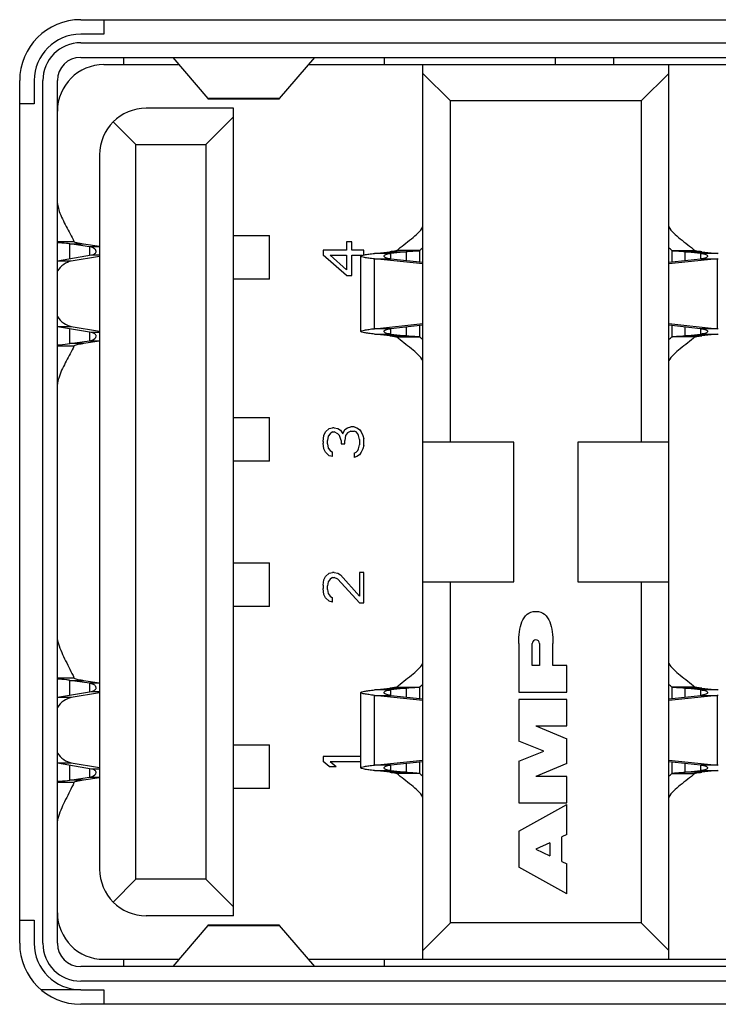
# Model space of a CAD drawing. Header units: millimetres. Extents: x 0 to 2731, y -3524 to -2222.
# Tile 22 of 221: x 115 to 124, y -2588 to -2575. Entities that reach past the tile are written whole.
import ezdxf

# ---------------------------------------------------------------- set-up
doc = ezdxf.new("R2010")
doc.units = ezdxf.units.MM
doc.header["$LTSCALE"] = 46.255
doc.layers.add('00_COMPONENTS', color=7, linetype='CONTINUOUS')

msp = doc.modelspace()

# ---------------------------------------------------------------- linework, layer by layer
at = {"layer": '00_COMPONENTS', "color": 4}
for p, q in [((115.712, -2574.712), (128.692, -2574.712)), ((115.712, -2575.03), (128.692, -2575.03)), ((114.874, -2587.41), (114.874, -2575.55)), ((115.192, -2587.41), (115.192, -2575.55)), ((118.445, -2575.797), (117.46, -2575.797)), ((115.392, -2577.76), (115.62, -2577.76)), ((115.565, -2577.795), (115.752, -2577.795)), ((115.565, -2577.997), (115.565, -2577.795)), ((115.972, -2577.834), (115.832, -2577.834)), ((115.832, -2577.834), (115.832, -2577.947)), ((119.975, -2577.926), (119.75, -2577.926)), ((119.961, -2577.903), (120.186, -2577.903)), ((119.975, -2578.001), (119.975, -2577.926)), ((120.37, -2577.887), (120.054, -2577.887)), ((120.186, -2577.903), (120.186, -2578.023)), ((120.371, -2578.042), (120.371, -2577.887)), ((123.834, -2577.887), (124.151, -2577.887)), ((123.834, -2577.887), (123.834, -2578.042)), ((124.019, -2577.903), (124.244, -2577.903)), ((124.019, -2578.023), (124.019, -2577.903)), ((124.455, -2577.926), (124.23, -2577.926)), ((124.23, -2577.926), (124.23, -2578.001)), ((115.583, -2578.032), (115.392, -2578.032)), ((115.859, -2577.947), (115.972, -2577.947)), ((119.75, -2578.001), (119.975, -2578.001)), ((119.75, -2578.96), (119.75, -2578.001)), ((124.23, -2578.001), (124.455, -2578.001)), ((124.455, -2578.001), (124.455, -2578.96)), ((115.392, -2578.928), (115.583, -2578.928)), ((115.565, -2579.166), (115.565, -2578.964)), ((115.832, -2579.014), (115.832, -2579.126)), ((115.972, -2579.014), (115.859, -2579.014)), ((119.975, -2578.96), (119.75, -2578.96)), ((119.975, -2579.035), (119.975, -2578.96)), ((120.186, -2578.938), (120.186, -2579.057)), ((120.371, -2579.074), (120.371, -2578.918)), ((123.834, -2578.918), (123.834, -2579.074)), ((124.019, -2579.057), (124.019, -2578.938)), ((124.455, -2578.96), (124.23, -2578.96)), ((124.23, -2578.96), (124.23, -2579.035)), ((115.832, -2579.126), (115.972, -2579.126)), ((119.75, -2579.035), (119.975, -2579.035)), ((120.186, -2579.057), (119.961, -2579.057)), ((120.054, -2579.074), (120.37, -2579.074)), ((124.151, -2579.074), (123.834, -2579.074)), ((124.244, -2579.057), (124.019, -2579.057)), ((124.23, -2579.035), (124.455, -2579.035)), ((115.62, -2579.201), (115.392, -2579.201)), ((115.752, -2579.166), (115.565, -2579.166)), ((115.392, -2583.76), (115.62, -2583.76)), ((115.565, -2583.795), (115.752, -2583.795)), ((115.565, -2583.997), (115.565, -2583.795)), ((115.972, -2583.834), (115.832, -2583.834)), ((115.832, -2583.834), (115.832, -2583.947)), ((120.054, -2583.887), (120.37, -2583.887)), ((120.371, -2584.042), (120.371, -2583.887)), ((124.151, -2583.887), (123.834, -2583.887)), ((123.834, -2583.887), (123.834, -2584.042)), ((115.859, -2583.947), (115.972, -2583.947)), ((119.975, -2583.926), (119.75, -2583.926)), ((119.75, -2584.001), (119.975, -2584.001)), ((119.75, -2584.96), (119.75, -2584.001)), ((119.961, -2583.903), (120.186, -2583.903)), ((119.975, -2584.001), (119.975, -2583.926)), ((120.186, -2583.903), (120.186, -2584.023)), ((124.019, -2583.903), (124.244, -2583.903)), ((124.019, -2584.023), (124.019, -2583.903)), ((124.455, -2583.926), (124.23, -2583.926)), ((124.23, -2583.926), (124.23, -2584.001)), ((124.23, -2584.001), (124.455, -2584.001)), ((124.455, -2584.001), (124.455, -2584.96)), ((115.583, -2584.032), (115.392, -2584.032)), ((115.392, -2584.928), (115.583, -2584.928)), ((115.565, -2585.166), (115.565, -2584.964)), ((119.975, -2584.96), (119.75, -2584.96)), ((119.975, -2585.035), (119.975, -2584.96)), ((120.186, -2584.938), (120.186, -2585.057)), ((120.371, -2585.074), (120.371, -2584.918)), ((123.834, -2584.918), (123.834, -2585.074)), ((124.019, -2585.057), (124.019, -2584.938)), ((124.455, -2584.96), (124.23, -2584.96)), ((124.23, -2584.96), (124.23, -2585.035)), ((115.832, -2585.014), (115.832, -2585.126)), ((115.972, -2585.014), (115.859, -2585.014)), ((119.75, -2585.035), (119.975, -2585.035)), ((120.186, -2585.057), (119.961, -2585.057)), ((120.371, -2585.074), (120.054, -2585.074)), ((123.834, -2585.074), (124.151, -2585.074)), ((124.244, -2585.057), (124.019, -2585.057)), ((124.23, -2585.035), (124.455, -2585.035)), ((115.62, -2585.201), (115.392, -2585.201)), ((115.752, -2585.166), (115.565, -2585.166)), ((115.832, -2585.126), (115.972, -2585.126)), ((117.46, -2587.164), (118.445, -2587.164)), ((128.692, -2587.93), (115.712, -2587.93)), ((128.692, -2588.248), (115.712, -2588.248))]:
    msp.add_line(p, q, dxfattribs=at)
at = {"layer": '00_COMPONENTS', "color": 7}
for p, q in [((116.032, -2574.712), (116.032, -2574.912)), ((116.032, -2574.912), (115.712, -2574.912)), ((115.712, -2575.23), (128.692, -2575.23)), ((116.032, -2575.33), (117.061, -2575.33)), ((116.302, -2575.23), (116.302, -2575.33)), ((116.977, -2575.232), (117.46, -2575.797)), ((118.445, -2575.797), (118.928, -2575.232)), ((118.844, -2575.33), (125.579, -2575.33)), ((119.882, -2575.23), (119.882, -2575.33)), ((120.412, -2587.63), (120.412, -2575.33)), ((122.232, -2575.23), (122.232, -2575.33)), ((123.032, -2575.23), (123.032, -2575.33)), ((123.792, -2587.63), (123.792, -2575.33)), ((120.792, -2575.83), (120.412, -2575.45)), ((123.792, -2575.45), (123.412, -2575.83)), ((115.074, -2575.55), (115.074, -2575.87)), ((115.392, -2587.41), (115.392, -2575.55)), ((115.074, -2575.87), (114.874, -2575.87)), ((117.466, -2575.8), (118.439, -2575.8)), ((123.412, -2575.83), (120.792, -2575.83)), ((120.792, -2580.52), (120.792, -2575.83)), ((123.412, -2575.83), (123.412, -2580.52)), ((117.812, -2575.93), (116.612, -2575.93)), ((117.812, -2587.03), (117.812, -2575.93)), ((116.472, -2576.43), (116.16, -2576.118)), ((117.432, -2576.43), (117.812, -2576.05)), ((116.472, -2576.43), (117.432, -2576.43)), ((116.472, -2586.53), (116.472, -2576.43)), ((117.432, -2576.43), (117.432, -2586.53)), ((115.972, -2576.57), (115.972, -2586.39)), ((115.832, -2577.834), (115.565, -2577.795)), ((115.752, -2577.795), (115.972, -2577.827)), ((117.812, -2577.68), (118.307, -2577.68)), ((118.307, -2578.28), (118.307, -2577.68)), ((119.436, -2577.764), (119.364, -2577.764)), ((119.364, -2577.764), (119.364, -2577.88)), ((119.436, -2577.88), (119.436, -2577.764)), ((119.364, -2577.88), (119.042, -2577.88)), ((119.042, -2577.88), (119.042, -2577.95)), ((119.602, -2577.88), (119.436, -2577.88)), ((119.602, -2577.95), (119.602, -2577.88)), ((119.75, -2577.926), (119.961, -2577.903)), ((120.186, -2577.903), (119.975, -2577.926)), ((124.23, -2577.926), (124.019, -2577.903)), ((124.244, -2577.903), (124.455, -2577.926)), ((115.392, -2578.027), (115.859, -2577.947)), ((115.972, -2577.966), (115.583, -2578.032)), ((119.364, -2578.23), (119.042, -2577.95)), ((119.138, -2577.95), (119.364, -2577.95)), ((119.138, -2577.95), (119.364, -2578.149)), ((119.364, -2577.95), (119.364, -2578.149)), ((119.436, -2577.95), (119.585, -2577.95)), ((119.436, -2578.23), (119.436, -2577.95)), ((119.562, -2578.998), (119.562, -2577.963)), ((120.412, -2578.07), (119.75, -2578.001)), ((119.975, -2578.001), (120.412, -2578.047)), ((124.455, -2578.001), (123.792, -2578.07)), ((123.792, -2578.047), (124.23, -2578.001)), ((118.307, -2578.28), (117.812, -2578.28)), ((119.364, -2578.23), (119.436, -2578.23)), ((115.859, -2579.014), (115.392, -2578.934)), ((115.583, -2578.928), (115.972, -2578.995)), ((119.75, -2578.96), (120.412, -2578.89)), ((120.412, -2578.914), (119.975, -2578.96)), ((123.792, -2578.89), (124.455, -2578.96)), ((124.23, -2578.96), (123.792, -2578.914)), ((115.565, -2579.166), (115.832, -2579.126)), ((115.972, -2579.133), (115.752, -2579.166)), ((119.961, -2579.057), (119.75, -2579.035)), ((119.975, -2579.035), (120.186, -2579.057)), ((124.019, -2579.057), (124.23, -2579.035)), ((124.455, -2579.035), (124.244, -2579.057)), ((117.812, -2580.18), (118.307, -2580.18)), ((118.307, -2580.78), (118.307, -2580.18)), ((119.078, -2580.38), (119.126, -2580.334)), ((119.126, -2580.334), (119.173, -2580.322)), ((119.197, -2580.322), (119.173, -2580.322)), ((119.197, -2580.322), (119.245, -2580.334)), ((119.245, -2580.334), (119.281, -2580.357)), ((119.281, -2580.357), (119.316, -2580.404)), ((119.316, -2580.404), (119.34, -2580.345)), ((119.34, -2580.345), (119.376, -2580.322)), ((119.376, -2580.322), (119.424, -2580.31)), ((119.471, -2580.31), (119.424, -2580.31)), ((119.471, -2580.31), (119.507, -2580.322)), ((119.507, -2580.322), (119.543, -2580.345)), ((119.543, -2580.345), (119.567, -2580.38)), ((119.042, -2580.509), (119.054, -2580.427)), ((119.054, -2580.427), (119.078, -2580.38)), ((119.114, -2580.439), (119.102, -2580.497)), ((119.102, -2580.544), (119.102, -2580.497)), ((119.138, -2580.404), (119.114, -2580.439)), ((119.173, -2580.38), (119.138, -2580.404)), ((119.173, -2580.38), (119.197, -2580.38)), ((119.245, -2580.404), (119.197, -2580.38)), ((119.269, -2580.427), (119.245, -2580.404)), ((119.293, -2580.497), (119.269, -2580.427)), ((119.293, -2580.497), (119.293, -2580.544)), ((119.352, -2580.427), (119.34, -2580.497)), ((119.34, -2580.544), (119.34, -2580.497)), ((119.376, -2580.392), (119.352, -2580.427)), ((119.424, -2580.369), (119.376, -2580.392)), ((119.424, -2580.369), (119.471, -2580.369)), ((119.495, -2580.38), (119.471, -2580.369)), ((119.519, -2580.404), (119.495, -2580.38)), ((119.531, -2580.427), (119.519, -2580.404)), ((119.543, -2580.485), (119.531, -2580.427)), ((119.543, -2580.485), (119.543, -2580.555)), ((119.567, -2580.38), (119.59, -2580.427)), ((119.59, -2580.427), (119.602, -2580.474)), ((119.602, -2580.567), (119.602, -2580.474)), ((119.042, -2580.509), (119.042, -2580.532)), ((119.054, -2580.614), (119.042, -2580.532)), ((119.078, -2580.66), (119.054, -2580.614)), ((119.102, -2580.544), (119.114, -2580.602)), ((119.114, -2580.602), (119.138, -2580.637)), ((119.138, -2580.637), (119.173, -2580.66)), ((119.293, -2580.544), (119.34, -2580.544)), ((119.495, -2580.66), (119.519, -2580.637)), ((119.519, -2580.637), (119.531, -2580.614)), ((119.531, -2580.614), (119.543, -2580.555)), ((119.59, -2580.614), (119.567, -2580.66)), ((119.602, -2580.567), (119.59, -2580.614)), ((121.662, -2580.52), (120.412, -2580.52)), ((121.662, -2582.44), (121.662, -2580.52)), ((123.792, -2580.52), (122.542, -2580.52)), ((122.542, -2580.52), (122.542, -2582.44)), ((119.126, -2580.707), (119.078, -2580.66)), ((119.173, -2580.719), (119.126, -2580.707)), ((119.173, -2580.719), (119.173, -2580.66)), ((119.471, -2580.672), (119.495, -2580.66)), ((119.471, -2580.672), (119.471, -2580.73)), ((119.507, -2580.719), (119.471, -2580.73)), ((119.543, -2580.695), (119.507, -2580.719)), ((119.567, -2580.66), (119.543, -2580.695)), ((118.307, -2580.78), (117.812, -2580.78)), ((117.812, -2582.18), (118.307, -2582.18)), ((118.307, -2582.78), (118.307, -2582.18)), ((119.054, -2582.415), (119.078, -2582.369)), ((119.078, -2582.369), (119.126, -2582.322)), ((119.126, -2582.322), (119.173, -2582.31)), ((119.173, -2582.38), (119.138, -2582.404)), ((119.197, -2582.31), (119.173, -2582.31)), ((119.173, -2582.38), (119.197, -2582.38)), ((119.197, -2582.31), (119.245, -2582.322)), ((119.245, -2582.404), (119.197, -2582.38)), ((119.245, -2582.322), (119.281, -2582.345)), ((119.281, -2582.345), (119.543, -2582.637)), ((119.602, -2582.31), (119.543, -2582.31)), ((119.543, -2582.31), (119.543, -2582.637)), ((119.602, -2582.73), (119.602, -2582.31)), ((119.042, -2582.485), (119.054, -2582.415)), ((119.042, -2582.485), (119.042, -2582.532)), ((119.054, -2582.614), (119.042, -2582.532)), ((119.114, -2582.439), (119.102, -2582.497)), ((119.102, -2582.544), (119.102, -2582.497)), ((119.138, -2582.404), (119.114, -2582.439)), ((119.543, -2582.73), (119.245, -2582.404)), ((120.412, -2582.44), (121.662, -2582.44)), ((120.792, -2587.13), (120.792, -2582.44)), ((122.542, -2582.44), (123.792, -2582.44)), ((123.412, -2582.44), (123.412, -2587.13)), ((119.078, -2582.66), (119.054, -2582.614)), ((119.126, -2582.707), (119.078, -2582.66)), ((119.102, -2582.544), (119.114, -2582.602)), ((119.114, -2582.602), (119.138, -2582.637)), ((119.138, -2582.637), (119.173, -2582.66)), ((119.173, -2582.719), (119.173, -2582.66)), ((118.307, -2582.78), (117.812, -2582.78)), ((119.173, -2582.719), (119.126, -2582.707)), ((119.543, -2582.73), (119.602, -2582.73)), ((121.732, -2583.287), (121.732, -2583.957)), ((121.917, -2583.592), (121.917, -2583.287)), ((122.016, -2583.287), (122.016, -2583.592)), ((122.2, -2583.592), (122.2, -2583.287)), ((122.016, -2583.592), (121.917, -2583.592)), ((122.392, -2583.592), (122.2, -2583.592)), ((122.392, -2583.957), (122.392, -2583.592)), ((115.832, -2583.834), (115.565, -2583.795)), ((115.752, -2583.795), (115.972, -2583.827)), ((115.392, -2584.027), (115.859, -2583.947)), ((115.972, -2583.966), (115.583, -2584.032)), ((119.562, -2584.998), (119.562, -2583.963)), ((119.75, -2583.926), (119.961, -2583.903)), ((120.412, -2584.07), (119.75, -2584.001)), ((120.186, -2583.903), (119.975, -2583.926)), ((119.975, -2584.001), (120.412, -2584.047)), ((121.732, -2583.957), (122.392, -2583.957)), ((124.455, -2584.001), (123.792, -2584.07)), ((123.792, -2584.047), (124.23, -2584.001)), ((124.23, -2583.926), (124.019, -2583.903)), ((124.244, -2583.903), (124.455, -2583.926)), ((122.392, -2584.056), (121.732, -2584.056)), ((121.732, -2584.056), (121.732, -2584.63)), ((122.392, -2584.419), (122.392, -2584.056)), ((121.966, -2584.419), (122.392, -2584.419)), ((121.966, -2584.419), (122.392, -2584.599)), ((117.812, -2584.68), (118.307, -2584.68)), ((118.307, -2585.28), (118.307, -2584.68)), ((122.074, -2584.768), (121.732, -2584.63)), ((122.392, -2584.936), (122.392, -2584.599)), ((121.732, -2584.906), (122.074, -2584.768)), ((115.859, -2585.014), (115.392, -2584.934)), ((115.583, -2584.928), (115.972, -2584.995)), ((119.562, -2584.84), (119.042, -2584.84)), ((119.042, -2584.84), (119.042, -2584.91)), ((119.126, -2584.98), (119.042, -2584.91)), ((119.138, -2584.91), (119.562, -2584.91)), ((119.138, -2584.91), (119.221, -2584.98)), ((119.75, -2584.96), (120.412, -2584.89)), ((120.412, -2584.914), (119.975, -2584.96)), ((121.732, -2584.906), (121.732, -2585.479)), ((122.392, -2584.936), (121.966, -2585.116)), ((123.792, -2584.89), (124.455, -2584.96)), ((124.23, -2584.96), (123.792, -2584.914)), ((119.126, -2584.98), (119.221, -2584.98)), ((119.961, -2585.057), (119.75, -2585.035)), ((119.975, -2585.035), (120.186, -2585.057)), ((124.019, -2585.057), (124.23, -2585.035)), ((124.455, -2585.035), (124.244, -2585.057)), ((115.565, -2585.166), (115.832, -2585.126)), ((115.972, -2585.133), (115.752, -2585.166)), ((122.392, -2585.116), (121.966, -2585.116)), ((122.392, -2585.479), (122.392, -2585.116)), ((118.307, -2585.28), (117.812, -2585.28)), ((121.732, -2585.479), (122.392, -2585.479)), ((121.732, -2585.866), (122.392, -2585.5)), ((122.392, -2585.915), (122.392, -2585.5)), ((121.732, -2585.866), (121.732, -2586.364)), ((122.392, -2585.915), (122.322, -2585.948)), ((122.156, -2586.027), (121.966, -2586.117)), ((122.156, -2586.027), (122.156, -2586.205)), ((122.322, -2586.283), (122.322, -2585.948)), ((121.966, -2586.117), (122.156, -2586.205)), ((122.322, -2586.283), (122.392, -2586.316)), ((122.392, -2586.73), (122.392, -2586.316)), ((122.392, -2586.73), (121.732, -2586.364)), ((116.16, -2586.843), (116.472, -2586.53)), ((117.432, -2586.53), (116.472, -2586.53)), ((117.432, -2586.53), (117.812, -2586.91)), ((114.874, -2587.09), (115.074, -2587.09)), ((115.074, -2587.09), (115.074, -2587.41)), ((117.812, -2587.03), (116.612, -2587.03)), ((120.412, -2587.51), (120.792, -2587.13)), ((123.412, -2587.13), (120.792, -2587.13)), ((123.412, -2587.13), (123.792, -2587.51)), ((117.46, -2587.164), (116.977, -2587.729)), ((118.439, -2587.16), (117.466, -2587.16)), ((118.928, -2587.729), (118.445, -2587.164)), ((116.032, -2587.63), (117.061, -2587.63)), ((116.302, -2587.63), (116.302, -2587.73)), ((118.844, -2587.63), (125.452, -2587.63)), ((119.882, -2587.63), (119.882, -2587.73)), ((128.692, -2587.73), (115.712, -2587.73)), ((115.712, -2588.048), (115.169, -2588.048)), ((115.712, -2588.048), (116.032, -2588.048)), ((116.032, -2588.048), (116.032, -2588.248))]:
    msp.add_line(p, q, dxfattribs=at)
at = {"layer": '00_COMPONENTS', "color": 4}
for centre, radius, start, end in [((115.712, -2575.55), 0.838, 90, 180), ((115.712, -2575.55), 0.52, 90, 180), ((115.712, -2587.41), 0.838, 180, 270), ((115.712, -2587.41), 0.52, 180, 270)]:
    msp.add_arc(centre, radius, start, end, dxfattribs=at)
at = {"layer": '00_COMPONENTS', "color": 7}
for centre, radius, start, end in [((115.712, -2575.55), 0.638, 90, 180), ((115.712, -2575.55), 0.32, 90, 180), ((116.032, -2575.97), 0.64, 90, 180), ((116.612, -2576.57), 0.64, 90, 180), ((121.207, -2578.814), 1.249, 129.5117, 132.0442), ((122.998, -2578.814), 1.249, 47.9558, 50.4883), ((124.032, -2581.937), 4.034, 83.7382, 83.9874), ((124.033, -2573.989), 4.034, 276.0109, 276.2602), ((124.033, -2582.972), 4.034, 83.7398, 83.9891), ((121.207, -2578.146), 1.249, 227.9558, 230.4883), ((122.998, -2578.146), 1.249, 309.5117, 312.0442), ((124.032, -2575.024), 4.034, 276.0126, 276.2618), ((121.966, -2583.287), 0.0491, 0, 180), ((121.207, -2584.814), 1.249, 129.5117, 132.0442), ((122.998, -2584.814), 1.249, 47.9558, 50.4883), ((124.032, -2587.937), 4.034, 83.7382, 83.9874), ((124.033, -2579.989), 4.034, 276.0109, 276.2602), ((124.033, -2588.972), 4.034, 83.7398, 83.9891), ((121.207, -2584.146), 1.249, 227.9558, 230.4883), ((122.998, -2584.146), 1.249, 309.5117, 312.0442), ((124.032, -2581.024), 4.034, 276.0126, 276.2618), ((116.612, -2586.39), 0.64, 180, 270), ((116.032, -2586.99), 0.64, 180, 270), ((115.712, -2587.41), 0.638, 180, 270), ((115.712, -2587.41), 0.32, 180, 270)]:
    msp.add_arc(centre, radius, start, end, dxfattribs=at)
for points, knots in [([(117.46, -2575.797), (117.46, -2575.797), (117.462, -2575.799), (117.464, -2575.8), (117.466, -2575.8)], [0, 0, 0, 0, 0.303883, 1, 1, 1, 1]), ([(118.439, -2575.8), (118.441, -2575.8), (118.443, -2575.799), (118.445, -2575.797), (118.445, -2575.797)], [0, 0, 0, 0, 0.696117, 1, 1, 1, 1]), ([(115.392, -2577.237), (115.393, -2577.246), (115.399, -2577.284), (115.409, -2577.32), (115.418, -2577.347)], [0, 0, 0, 0, 0.245737, 1, 1, 1, 1]), ([(115.418, -2577.347), (115.443, -2577.419), (115.514, -2577.556), (115.589, -2577.689), (115.62, -2577.76)], [0, 0, 0, 0, 0.495352, 1, 1, 1, 1]), ([(120.054, -2577.887), (120.085, -2577.858), (120.153, -2577.804), (120.254, -2577.727), (120.345, -2577.65), (120.396, -2577.592), (120.412, -2577.562)], [0, 0, 0, 0, 0.262089, 0.533099, 0.786459, 1, 1, 1, 1]), ([(123.792, -2577.562), (123.809, -2577.592), (123.86, -2577.65), (123.951, -2577.727), (124.052, -2577.804), (124.12, -2577.858), (124.151, -2577.887)], [0, 0, 0, 0, 0.213541, 0.466901, 0.737911, 1, 1, 1, 1]), ([(115.565, -2577.795), (115.549, -2577.792), (115.491, -2577.785), (115.433, -2577.781), (115.392, -2577.778)], [0, 0, 0, 0, 0.29019, 1, 1, 1, 1]), ([(115.62, -2577.76), (115.622, -2577.765), (115.636, -2577.771), (115.662, -2577.779), (115.703, -2577.787), (115.734, -2577.792), (115.752, -2577.795)], [0, 0, 0, 0, 0.104964, 0.30973, 0.612602, 1, 1, 1, 1]), ([(115.924, -2577.897), (115.924, -2577.891), (115.917, -2577.87), (115.884, -2577.846), (115.852, -2577.837), (115.832, -2577.834)], [0, 0, 0, 0, 0.170866, 0.511922, 1, 1, 1, 1]), ([(115.859, -2577.947), (115.869, -2577.945), (115.886, -2577.941), (115.907, -2577.929), (115.921, -2577.915), (115.924, -2577.903), (115.924, -2577.897)], [0, 0, 0, 0, 0.332767, 0.601345, 0.815511, 1, 1, 1, 1]), ([(119.562, -2577.963), (119.562, -2577.961), (119.567, -2577.957), (119.583, -2577.95), (119.619, -2577.942), (119.677, -2577.934), (119.723, -2577.928), (119.75, -2577.926)], [0, 0, 0, 0, 0.028978, 0.082372, 0.276572, 0.586124, 1, 1, 1, 1]), ([(119.88, -2577.963), (119.88, -2577.959), (119.888, -2577.948), (119.908, -2577.939), (119.937, -2577.93), (119.961, -2577.927), (119.975, -2577.926)], [0, 0, 0, 0, 0.123152, 0.322088, 0.615568, 1, 1, 1, 1]), ([(120.054, -2577.887), (120.051, -2577.889), (120.041, -2577.892), (120.022, -2577.896), (119.994, -2577.9), (119.973, -2577.902), (119.961, -2577.903)], [0, 0, 0, 0, 0.110022, 0.316303, 0.615883, 1, 1, 1, 1]), ([(120.371, -2577.887), (120.369, -2577.888), (120.362, -2577.891), (120.343, -2577.894), (120.308, -2577.895), (120.252, -2577.898), (120.21, -2577.901), (120.186, -2577.903)], [0, 0, 0, 0, 0.042194, 0.107355, 0.311954, 0.612564, 1, 1, 1, 1]), ([(124.019, -2577.903), (123.995, -2577.901), (123.952, -2577.898), (123.897, -2577.895), (123.862, -2577.894), (123.843, -2577.891), (123.836, -2577.888), (123.834, -2577.887)], [0, 0, 0, 0, 0.387436, 0.688046, 0.892645, 0.957806, 1, 1, 1, 1]), ([(124.244, -2577.903), (124.232, -2577.902), (124.21, -2577.9), (124.182, -2577.896), (124.164, -2577.892), (124.154, -2577.889), (124.151, -2577.887)], [0, 0, 0, 0, 0.384117, 0.683698, 0.889978, 1, 1, 1, 1]), ([(124.23, -2577.926), (124.244, -2577.927), (124.267, -2577.93), (124.297, -2577.939), (124.317, -2577.948), (124.324, -2577.959), (124.324, -2577.963)], [0, 0, 0, 0, 0.38444, 0.677886, 0.876833, 1, 1, 1, 1]), ([(115.583, -2578.032), (115.546, -2578.039), (115.471, -2578.072), (115.416, -2578.132), (115.392, -2578.166)], [0, 0, 0, 0, 0.472623, 1, 1, 1, 1]), ([(119.75, -2578.001), (119.723, -2577.998), (119.677, -2577.992), (119.619, -2577.984), (119.583, -2577.976), (119.567, -2577.969), (119.562, -2577.965), (119.562, -2577.963)], [0, 0, 0, 0, 0.413875, 0.723428, 0.917629, 0.971022, 1, 1, 1, 1]), ([(119.975, -2578.001), (119.961, -2577.999), (119.937, -2577.996), (119.908, -2577.987), (119.888, -2577.978), (119.88, -2577.967), (119.88, -2577.963)], [0, 0, 0, 0, 0.38444, 0.677886, 0.876834, 1, 1, 1, 1]), ([(124.324, -2577.963), (124.324, -2577.967), (124.317, -2577.978), (124.297, -2577.987), (124.267, -2577.996), (124.244, -2577.999), (124.23, -2578.001)], [0, 0, 0, 0, 0.123152, 0.322088, 0.615567, 1, 1, 1, 1]), ([(115.392, -2578.794), (115.416, -2578.829), (115.471, -2578.889), (115.546, -2578.922), (115.583, -2578.928)], [0, 0, 0, 0, 0.527377, 1, 1, 1, 1]), ([(115.924, -2579.063), (115.924, -2579.058), (115.921, -2579.046), (115.907, -2579.031), (115.886, -2579.02), (115.869, -2579.015), (115.859, -2579.014)], [0, 0, 0, 0, 0.184456, 0.398592, 0.667343, 1, 1, 1, 1]), ([(119.562, -2578.998), (119.562, -2578.996), (119.567, -2578.991), (119.583, -2578.985), (119.619, -2578.977), (119.677, -2578.968), (119.723, -2578.963), (119.75, -2578.96)], [0, 0, 0, 0, 0.028978, 0.082372, 0.276572, 0.586125, 1, 1, 1, 1]), ([(119.75, -2579.035), (119.723, -2579.032), (119.677, -2579.027), (119.619, -2579.018), (119.583, -2579.01), (119.567, -2579.004), (119.562, -2578.999), (119.562, -2578.998)], [0, 0, 0, 0, 0.413875, 0.723428, 0.917628, 0.971022, 1, 1, 1, 1]), ([(119.88, -2578.998), (119.88, -2578.993), (119.888, -2578.983), (119.908, -2578.974), (119.937, -2578.965), (119.961, -2578.962), (119.975, -2578.96)], [0, 0, 0, 0, 0.123152, 0.322088, 0.615567, 1, 1, 1, 1]), ([(119.975, -2579.035), (119.961, -2579.034), (119.937, -2579.03), (119.908, -2579.022), (119.888, -2579.012), (119.88, -2579.002), (119.88, -2578.998)], [0, 0, 0, 0, 0.38444, 0.677886, 0.876833, 1, 1, 1, 1]), ([(124.23, -2578.96), (124.244, -2578.962), (124.267, -2578.965), (124.297, -2578.974), (124.317, -2578.983), (124.324, -2578.993), (124.324, -2578.998)], [0, 0, 0, 0, 0.38444, 0.677886, 0.876834, 1, 1, 1, 1]), ([(124.324, -2578.998), (124.324, -2579.002), (124.317, -2579.012), (124.297, -2579.022), (124.267, -2579.03), (124.244, -2579.034), (124.23, -2579.035)], [0, 0, 0, 0, 0.123152, 0.322089, 0.615568, 1, 1, 1, 1]), ([(115.832, -2579.126), (115.846, -2579.124), (115.881, -2579.117), (115.924, -2579.088), (115.924, -2579.063)], [0, 0, 0, 0, 0.35293, 1, 1, 1, 1]), ([(119.961, -2579.057), (119.973, -2579.059), (119.994, -2579.061), (120.022, -2579.065), (120.041, -2579.069), (120.051, -2579.072), (120.054, -2579.074)], [0, 0, 0, 0, 0.384117, 0.683698, 0.889978, 1, 1, 1, 1]), ([(120.412, -2579.399), (120.396, -2579.369), (120.345, -2579.311), (120.254, -2579.234), (120.153, -2579.157), (120.085, -2579.102), (120.054, -2579.074)], [0, 0, 0, 0, 0.213541, 0.466902, 0.737911, 1, 1, 1, 1]), ([(120.186, -2579.057), (120.21, -2579.06), (120.252, -2579.063), (120.308, -2579.065), (120.343, -2579.067), (120.362, -2579.07), (120.369, -2579.072), (120.371, -2579.074)], [0, 0, 0, 0, 0.387436, 0.688046, 0.892645, 0.957806, 1, 1, 1, 1]), ([(124.151, -2579.074), (124.12, -2579.102), (124.052, -2579.157), (123.951, -2579.234), (123.86, -2579.311), (123.809, -2579.369), (123.792, -2579.399)], [0, 0, 0, 0, 0.262089, 0.533098, 0.786459, 1, 1, 1, 1]), ([(123.834, -2579.074), (123.836, -2579.072), (123.843, -2579.07), (123.862, -2579.067), (123.897, -2579.065), (123.952, -2579.063), (123.995, -2579.06), (124.019, -2579.057)], [0, 0, 0, 0, 0.042194, 0.107355, 0.311954, 0.612564, 1, 1, 1, 1]), ([(124.151, -2579.074), (124.154, -2579.072), (124.164, -2579.069), (124.182, -2579.065), (124.21, -2579.061), (124.232, -2579.059), (124.244, -2579.057)], [0, 0, 0, 0, 0.110022, 0.316303, 0.615883, 1, 1, 1, 1]), ([(115.392, -2579.182), (115.404, -2579.182), (115.462, -2579.178), (115.52, -2579.173), (115.565, -2579.166)], [0, 0, 0, 0, 0.207051, 1, 1, 1, 1]), ([(115.62, -2579.201), (115.589, -2579.271), (115.514, -2579.404), (115.443, -2579.54), (115.419, -2579.612)], [0, 0, 0, 0, 0.504508, 1, 1, 1, 1]), ([(115.752, -2579.166), (115.734, -2579.169), (115.703, -2579.174), (115.662, -2579.182), (115.636, -2579.189), (115.622, -2579.196), (115.62, -2579.201)], [0, 0, 0, 0, 0.387397, 0.690268, 0.895036, 1, 1, 1, 1]), ([(115.419, -2579.612), (115.416, -2579.621), (115.404, -2579.657), (115.396, -2579.695), (115.392, -2579.724)], [0, 0, 0, 0, 0.255201, 1, 1, 1, 1]), ([(121.732, -2583.287), (121.732, -2583.174), (121.748, -2583.019), (121.835, -2582.881), (121.913, -2582.847), (121.966, -2582.847)], [0, 0, 0, 0, 0.500603, 0.764662, 1, 1, 1, 1]), ([(121.966, -2582.847), (122.02, -2582.847), (122.098, -2582.881), (122.184, -2583.019), (122.2, -2583.174), (122.2, -2583.287)], [0, 0, 0, 0, 0.236964, 0.500597, 1, 1, 1, 1]), ([(115.407, -2583.292), (115.431, -2583.373), (115.505, -2583.529), (115.585, -2583.68), (115.62, -2583.76)], [0, 0, 0, 0, 0.493824, 1, 1, 1, 1]), ([(120.054, -2583.887), (120.085, -2583.858), (120.153, -2583.804), (120.254, -2583.727), (120.345, -2583.65), (120.396, -2583.592), (120.412, -2583.562)], [0, 0, 0, 0, 0.262089, 0.533098, 0.786459, 1, 1, 1, 1]), ([(123.792, -2583.562), (123.809, -2583.592), (123.86, -2583.65), (123.951, -2583.727), (124.052, -2583.804), (124.12, -2583.858), (124.151, -2583.887)], [0, 0, 0, 0, 0.213541, 0.466902, 0.737911, 1, 1, 1, 1]), ([(115.565, -2583.795), (115.549, -2583.792), (115.491, -2583.785), (115.433, -2583.781), (115.392, -2583.778)], [0, 0, 0, 0, 0.29019, 1, 1, 1, 1]), ([(115.62, -2583.76), (115.622, -2583.765), (115.636, -2583.771), (115.662, -2583.779), (115.703, -2583.787), (115.734, -2583.792), (115.752, -2583.795)], [0, 0, 0, 0, 0.104964, 0.309731, 0.612603, 1, 1, 1, 1]), ([(115.924, -2583.897), (115.924, -2583.891), (115.917, -2583.87), (115.884, -2583.846), (115.852, -2583.837), (115.832, -2583.834)], [0, 0, 0, 0, 0.170867, 0.511924, 1, 1, 1, 1]), ([(120.054, -2583.887), (120.051, -2583.889), (120.041, -2583.892), (120.022, -2583.896), (119.994, -2583.9), (119.973, -2583.902), (119.961, -2583.903)], [0, 0, 0, 0, 0.110022, 0.316303, 0.615883, 1, 1, 1, 1]), ([(120.371, -2583.887), (120.369, -2583.888), (120.362, -2583.891), (120.343, -2583.894), (120.308, -2583.895), (120.252, -2583.898), (120.21, -2583.901), (120.186, -2583.903)], [0, 0, 0, 0, 0.042194, 0.107355, 0.311954, 0.612564, 1, 1, 1, 1]), ([(124.019, -2583.903), (123.995, -2583.901), (123.952, -2583.898), (123.897, -2583.895), (123.862, -2583.894), (123.843, -2583.891), (123.836, -2583.888), (123.834, -2583.887)], [0, 0, 0, 0, 0.387436, 0.688046, 0.892645, 0.957806, 1, 1, 1, 1]), ([(124.244, -2583.903), (124.232, -2583.902), (124.21, -2583.9), (124.182, -2583.896), (124.164, -2583.892), (124.154, -2583.889), (124.151, -2583.887)], [0, 0, 0, 0, 0.384117, 0.683698, 0.889978, 1, 1, 1, 1]), ([(115.859, -2583.947), (115.869, -2583.945), (115.886, -2583.941), (115.907, -2583.929), (115.921, -2583.915), (115.924, -2583.903), (115.924, -2583.897)], [0, 0, 0, 0, 0.332765, 0.601342, 0.815509, 1, 1, 1, 1]), ([(119.562, -2583.963), (119.562, -2583.961), (119.567, -2583.957), (119.583, -2583.95), (119.619, -2583.942), (119.677, -2583.934), (119.723, -2583.928), (119.75, -2583.926)], [0, 0, 0, 0, 0.028978, 0.082372, 0.276572, 0.586124, 1, 1, 1, 1]), ([(119.75, -2584.001), (119.723, -2583.998), (119.677, -2583.992), (119.619, -2583.984), (119.583, -2583.976), (119.567, -2583.969), (119.562, -2583.965), (119.562, -2583.963)], [0, 0, 0, 0, 0.413875, 0.723428, 0.917629, 0.971022, 1, 1, 1, 1]), ([(119.88, -2583.963), (119.88, -2583.959), (119.888, -2583.948), (119.908, -2583.939), (119.937, -2583.93), (119.961, -2583.927), (119.975, -2583.926)], [0, 0, 0, 0, 0.123152, 0.322088, 0.615568, 1, 1, 1, 1]), ([(119.975, -2584.001), (119.961, -2583.999), (119.937, -2583.996), (119.908, -2583.987), (119.888, -2583.978), (119.88, -2583.967), (119.88, -2583.963)], [0, 0, 0, 0, 0.38444, 0.677886, 0.876834, 1, 1, 1, 1]), ([(124.23, -2583.926), (124.244, -2583.927), (124.267, -2583.93), (124.297, -2583.939), (124.317, -2583.948), (124.324, -2583.959), (124.324, -2583.963)], [0, 0, 0, 0, 0.38444, 0.677886, 0.876833, 1, 1, 1, 1]), ([(124.324, -2583.963), (124.324, -2583.967), (124.317, -2583.978), (124.297, -2583.987), (124.267, -2583.996), (124.244, -2583.999), (124.23, -2584.001)], [0, 0, 0, 0, 0.123152, 0.322088, 0.615567, 1, 1, 1, 1]), ([(115.583, -2584.032), (115.546, -2584.039), (115.471, -2584.072), (115.416, -2584.132), (115.392, -2584.166)], [0, 0, 0, 0, 0.472623, 1, 1, 1, 1]), ([(115.392, -2584.794), (115.416, -2584.829), (115.471, -2584.889), (115.546, -2584.922), (115.583, -2584.928)], [0, 0, 0, 0, 0.527377, 1, 1, 1, 1]), ([(119.562, -2584.998), (119.562, -2584.996), (119.567, -2584.991), (119.583, -2584.985), (119.619, -2584.977), (119.677, -2584.968), (119.723, -2584.963), (119.75, -2584.96)], [0, 0, 0, 0, 0.028978, 0.082372, 0.276572, 0.586125, 1, 1, 1, 1]), ([(119.88, -2584.998), (119.88, -2584.993), (119.888, -2584.983), (119.908, -2584.974), (119.937, -2584.965), (119.961, -2584.962), (119.975, -2584.96)], [0, 0, 0, 0, 0.123152, 0.322088, 0.615567, 1, 1, 1, 1]), ([(124.23, -2584.96), (124.244, -2584.962), (124.267, -2584.965), (124.297, -2584.974), (124.317, -2584.983), (124.324, -2584.993), (124.324, -2584.998)], [0, 0, 0, 0, 0.38444, 0.677886, 0.876834, 1, 1, 1, 1]), ([(115.832, -2585.126), (115.846, -2585.124), (115.881, -2585.117), (115.924, -2585.088), (115.924, -2585.063)], [0, 0, 0, 0, 0.352928, 1, 1, 1, 1]), ([(115.924, -2585.063), (115.924, -2585.058), (115.921, -2585.046), (115.907, -2585.031), (115.886, -2585.02), (115.869, -2585.015), (115.859, -2585.014)], [0, 0, 0, 0, 0.184458, 0.398595, 0.667345, 1, 1, 1, 1]), ([(119.75, -2585.035), (119.723, -2585.032), (119.677, -2585.027), (119.619, -2585.018), (119.583, -2585.01), (119.567, -2585.004), (119.562, -2584.999), (119.562, -2584.998)], [0, 0, 0, 0, 0.413875, 0.723428, 0.917628, 0.971022, 1, 1, 1, 1]), ([(119.975, -2585.035), (119.961, -2585.034), (119.937, -2585.03), (119.908, -2585.022), (119.888, -2585.012), (119.88, -2585.002), (119.88, -2584.998)], [0, 0, 0, 0, 0.38444, 0.677886, 0.876833, 1, 1, 1, 1]), ([(119.961, -2585.057), (119.973, -2585.059), (119.994, -2585.061), (120.022, -2585.065), (120.041, -2585.069), (120.051, -2585.072), (120.054, -2585.074)], [0, 0, 0, 0, 0.384117, 0.683698, 0.889978, 1, 1, 1, 1]), ([(120.412, -2585.399), (120.396, -2585.369), (120.345, -2585.311), (120.254, -2585.234), (120.153, -2585.157), (120.085, -2585.102), (120.054, -2585.074)], [0, 0, 0, 0, 0.213541, 0.466901, 0.737911, 1, 1, 1, 1]), ([(120.186, -2585.057), (120.21, -2585.06), (120.252, -2585.063), (120.308, -2585.065), (120.343, -2585.067), (120.362, -2585.07), (120.369, -2585.072), (120.371, -2585.074)], [0, 0, 0, 0, 0.387436, 0.688046, 0.892645, 0.957806, 1, 1, 1, 1]), ([(124.151, -2585.074), (124.12, -2585.102), (124.052, -2585.157), (123.951, -2585.234), (123.86, -2585.311), (123.809, -2585.369), (123.792, -2585.399)], [0, 0, 0, 0, 0.262089, 0.533099, 0.786459, 1, 1, 1, 1]), ([(123.834, -2585.074), (123.836, -2585.072), (123.843, -2585.07), (123.862, -2585.067), (123.897, -2585.065), (123.952, -2585.063), (123.995, -2585.06), (124.019, -2585.057)], [0, 0, 0, 0, 0.042194, 0.107355, 0.311954, 0.612564, 1, 1, 1, 1]), ([(124.151, -2585.074), (124.154, -2585.072), (124.164, -2585.069), (124.182, -2585.065), (124.21, -2585.061), (124.232, -2585.059), (124.244, -2585.057)], [0, 0, 0, 0, 0.110022, 0.316303, 0.615883, 1, 1, 1, 1]), ([(124.324, -2584.998), (124.324, -2585.002), (124.317, -2585.012), (124.297, -2585.022), (124.267, -2585.03), (124.244, -2585.034), (124.23, -2585.035)], [0, 0, 0, 0, 0.123152, 0.322089, 0.615568, 1, 1, 1, 1]), ([(115.392, -2585.182), (115.404, -2585.182), (115.462, -2585.178), (115.52, -2585.173), (115.565, -2585.166)], [0, 0, 0, 0, 0.207051, 1, 1, 1, 1]), ([(115.62, -2585.201), (115.585, -2585.28), (115.505, -2585.431), (115.432, -2585.587), (115.407, -2585.668)], [0, 0, 0, 0, 0.506115, 1, 1, 1, 1]), ([(115.752, -2585.166), (115.734, -2585.169), (115.703, -2585.174), (115.662, -2585.182), (115.636, -2585.189), (115.622, -2585.196), (115.62, -2585.201)], [0, 0, 0, 0, 0.387397, 0.690268, 0.895035, 1, 1, 1, 1]), ([(117.466, -2587.16), (117.464, -2587.16), (117.462, -2587.162), (117.46, -2587.163), (117.46, -2587.164)], [0, 0, 0, 0, 0.696117, 1, 1, 1, 1]), ([(118.445, -2587.164), (118.445, -2587.163), (118.443, -2587.162), (118.441, -2587.16), (118.439, -2587.16)], [0, 0, 0, 0, 0.303883, 1, 1, 1, 1])]:
    msp.add_open_spline(points, degree=3, knots=knots, dxfattribs=at)
for points in [[(115.392, -2583.237), (115.397, -2583.255), (115.401, -2583.274), (115.407, -2583.292)], [(115.407, -2585.668), (115.402, -2585.686), (115.397, -2585.705), (115.392, -2585.724)]]:
    msp.add_open_spline(points, degree=3, dxfattribs=at)

doc.saveas('drawing.dxf')
